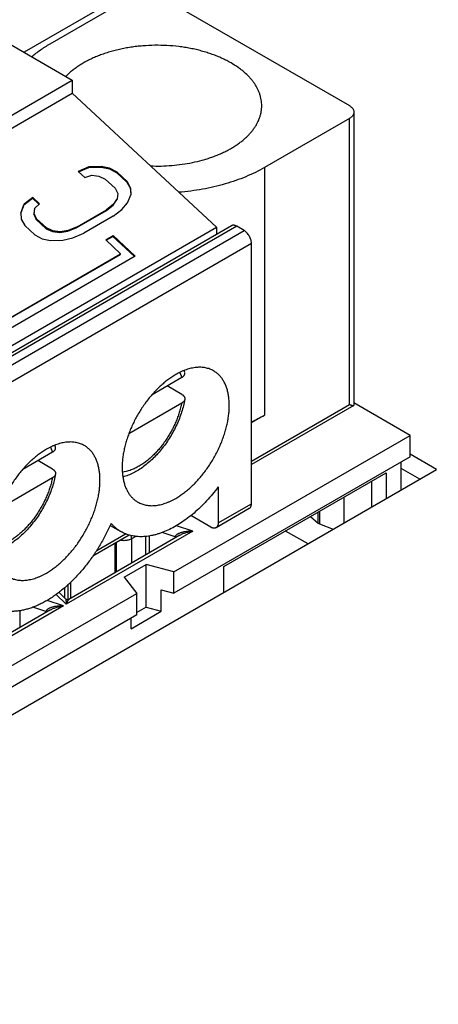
# Model space of a CAD drawing. Header units: inches. Extents: x 0 to 34, y 0 to 22.
# Tile 95 of 118: x 29.146 to 29.461, y 13.664 to 14.405. Entities that reach past the tile are written whole.
import ezdxf

# ---------------------------------------------------------------- set-up
doc = ezdxf.new("R2010")
doc.units = ezdxf.units.IN
doc.header["$LTSCALE"] = 1.87
doc.header["$MEASUREMENT"] = 0
doc.layers.get('0').update_dxf_attribs({"linetype": 'CONTINUOUS'})

msp = doc.modelspace()

# ---------------------------------------------------------------- linework, layer by layer
at = {"color": 7, "linetype": 'CONTINUOUS'}
for p, q in [((30.3482, 15.07282), (29.14923, 14.38055)), ((29.00453, 14.4641), (29.18548, 14.35962)), ((29.16878, 14.38695), (29.2328, 14.42392)), ((29.24951, 14.42392), (29.39427, 14.34034)), ((28.79573, 14.13459), (29.18548, 14.35962)), ((29.18548, 14.35962), (29.18548, 14.34973)), ((28.79573, 14.1247), (29.18548, 14.34973)), ((29.29405, 14.24872), (29.18548, 14.34973)), ((29.39773, 14.33552), (29.39773, 14.11483)), ((29.39427, 14.33069), (29.33024, 14.29372)), ((29.39427, 14.11533), (29.39427, 14.33069)), ((29.19806, 14.29431), (29.18982, 14.29081)), ((29.19482, 14.28617), (29.18982, 14.29081)), ((29.19016, 14.2905), (29.1979, 14.29379)), ((29.1979, 14.29379), (29.19806, 14.29431)), ((29.1979, 14.29379), (29.20715, 14.29412)), ((29.20731, 14.29464), (29.19806, 14.29431)), ((29.20715, 14.29412), (29.20731, 14.29464)), ((29.20715, 14.29412), (29.21344, 14.29273)), ((29.2136, 14.29325), (29.20731, 14.29464)), ((29.21344, 14.29273), (29.2136, 14.29325)), ((29.21344, 14.29273), (29.21908, 14.28972)), ((29.21924, 14.29024), (29.2136, 14.29325)), ((29.21908, 14.28972), (29.21924, 14.29024)), ((29.21908, 14.28972), (29.22657, 14.28275)), ((29.21924, 14.29024), (29.22673, 14.28327)), ((29.33024, 14.29372), (29.33024, 14.10729)), ((29.19482, 14.28617), (29.20009, 14.28796)), ((29.20009, 14.28796), (29.20555, 14.28735)), ((29.20555, 14.28735), (29.21036, 14.28511)), ((29.21784, 14.27814), (29.21036, 14.28511)), ((29.22657, 14.28275), (29.22673, 14.28327)), ((29.22657, 14.28275), (29.22924, 14.27802)), ((29.22941, 14.27855), (29.22673, 14.28327)), ((29.21784, 14.27814), (29.21969, 14.27419)), ((29.21969, 14.27419), (29.21922, 14.27016)), ((29.22924, 14.27802), (29.22941, 14.27855)), ((29.22924, 14.27802), (29.2296, 14.27331)), ((29.22977, 14.27374), (29.22941, 14.27855)), ((29.14903, 14.26558), (29.1556, 14.27063)), ((29.15577, 14.27115), (29.14919, 14.2661)), ((29.1556, 14.27063), (29.15577, 14.27115)), ((29.1556, 14.27063), (29.16039, 14.26617)), ((29.15577, 14.27115), (29.16076, 14.2665)), ((29.21628, 14.26552), (29.21906, 14.26964)), ((29.21922, 14.27016), (29.21645, 14.26604)), ((29.21906, 14.26964), (29.21922, 14.27016)), ((29.22292, 14.26225), (29.22718, 14.26722)), ((29.22718, 14.26722), (29.22977, 14.27374)), ((29.14919, 14.2661), (29.1466, 14.25958)), ((29.1466, 14.25958), (29.14696, 14.25478)), ((29.14661, 14.25949), (29.14903, 14.26558)), ((29.14903, 14.26558), (29.14919, 14.2661)), ((29.15698, 14.26264), (29.15652, 14.25861)), ((29.15668, 14.25913), (29.15715, 14.26317)), ((29.15698, 14.26264), (29.15715, 14.26317)), ((29.15715, 14.26317), (29.16076, 14.2665)), ((29.18898, 14.2485), (29.21119, 14.26133)), ((29.18914, 14.24903), (29.21135, 14.26185)), ((29.21119, 14.26133), (29.21628, 14.26552)), ((29.21119, 14.26133), (29.21135, 14.26185)), ((29.21645, 14.26604), (29.21135, 14.26185)), ((29.21628, 14.26552), (29.21645, 14.26604)), ((29.21635, 14.25721), (29.22292, 14.26225)), ((29.14696, 14.25478), (29.14964, 14.25005)), ((29.15652, 14.25861), (29.15668, 14.25913)), ((29.15652, 14.25861), (29.15837, 14.25466)), ((29.15853, 14.25518), (29.15668, 14.25913)), ((29.15837, 14.25466), (29.15853, 14.25518)), ((29.15837, 14.25466), (29.16585, 14.24769)), ((29.15853, 14.25518), (29.16602, 14.24822)), ((29.21635, 14.25721), (29.19413, 14.24438)), ((29.30542, 14.24991), (28.89898, 14.01523)), ((29.30936, 14.24952), (28.90291, 14.01484)), ((28.90431, 14.02368), (29.29405, 14.24872)), ((28.90848, 14.01163), (29.31493, 14.2463)), ((29.15713, 14.24309), (29.14964, 14.25005)), ((29.16585, 14.24769), (29.16602, 14.24822)), ((29.16585, 14.24769), (29.17066, 14.24545)), ((29.17082, 14.24597), (29.16602, 14.24822)), ((29.17066, 14.24545), (29.17082, 14.24597)), ((29.17066, 14.24545), (29.17612, 14.24484)), ((29.17628, 14.24536), (29.17082, 14.24597)), ((29.17612, 14.24484), (29.18223, 14.24586)), ((29.17612, 14.24484), (29.17628, 14.24536)), ((29.18239, 14.24638), (29.17628, 14.24536)), ((29.18223, 14.24586), (29.18898, 14.2485)), ((29.18223, 14.24586), (29.18239, 14.24638)), ((29.18914, 14.24903), (29.18239, 14.24638)), ((29.1859, 14.24088), (29.19413, 14.24438)), ((29.18898, 14.2485), (29.18914, 14.24903)), ((29.29405, 14.24872), (29.29405, 14.24334)), ((29.31493, 14.2463), (29.30936, 14.24952)), ((29.15713, 14.24309), (29.16277, 14.24007)), ((29.16277, 14.24007), (29.16906, 14.23868)), ((29.16906, 14.23868), (29.17831, 14.23901)), ((29.17831, 14.23901), (29.1859, 14.24088)), ((29.21066, 14.23924), (29.21623, 14.24245)), ((29.22193, 14.22876), (29.21066, 14.23924)), ((29.21094, 14.23897), (29.21607, 14.24193)), ((29.21607, 14.24193), (29.21623, 14.24245)), ((29.21607, 14.24193), (29.23237, 14.22676)), ((29.21623, 14.24245), (29.23282, 14.22702)), ((29.3205, 14.23666), (28.91405, 14.00198)), ((29.3205, 14.04058), (29.3205, 14.23666)), ((29.23282, 14.22702), (29.04285, 14.11733)), ((29.04293, 14.12498), (29.22176, 14.22824)), ((29.04309, 14.1255), (29.22193, 14.22876)), ((29.22176, 14.22824), (29.22193, 14.22876)), ((29.26793, 14.1356), (29.24557, 14.12269)), ((29.26661, 14.1395), (29.26793, 14.1356)), ((29.26809, 14.12283), (29.25695, 14.12926)), ((29.26793, 14.11631), (29.22808, 14.0933)), ((29.3205, 14.07273), (29.39427, 14.11533)), ((29.3976, 14.11458), (29.3205, 14.07007)), ((29.3976, 14.11458), (29.39773, 14.11482)), ((29.4402, 14.09202), (29.39773, 14.11654)), ((29.3205, 14.10166), (29.33024, 14.10729)), ((29.26204, 13.98915), (29.4402, 14.09202)), ((29.4402, 14.07595), (29.4402, 14.09202)), ((29.16917, 14.08324), (29.1705, 14.07934)), ((29.1705, 14.07934), (29.14814, 14.06643)), ((29.4402, 14.07595), (29.26204, 13.97308)), ((29.46, 14.06642), (29.4402, 14.07785)), ((28.76231, 13.66358), (29.46, 14.06642)), ((29.17065, 14.06657), (29.15952, 14.073)), ((29.43324, 14.05097), (29.43324, 14.07193)), ((29.44728, 14.05907), (29.43324, 14.06717)), ((29.1705, 14.06005), (29.13065, 14.03704)), ((29.29962, 13.99317), (29.42211, 14.06389)), ((29.42211, 14.06389), (29.42211, 14.04454)), ((29.29544, 14.05321), (29.29544, 14.02611)), ((29.41097, 14.05746), (29.41097, 14.03811)), ((29.39014, 14.04544), (29.39014, 14.02608)), ((29.31887, 14.03697), (29.29381, 14.02251)), ((29.29544, 14.02611), (29.3205, 14.04058)), ((29.28987, 14.0229), (29.27483, 14.03159)), ((29.36496, 14.0309), (29.37089, 14.02601)), ((29.37089, 14.02601), (29.37089, 14.03432)), ((29.37185, 14.03487), (29.37185, 14.02545)), ((29.21404, 14.02425), (29.22209, 14.0196)), ((29.27632, 14.0199), (29.26395, 14.02402)), ((29.37089, 14.02601), (29.37133, 14.02571)), ((29.37133, 14.02571), (29.37185, 14.02545)), ((29.37185, 14.02545), (29.38197, 14.02136)), ((29.27632, 14.0199), (29.18094, 13.96483)), ((29.2666, 14.01695), (29.18278, 13.96855)), ((29.22846, 14.01693), (29.20095, 14.00104)), ((29.20385, 14.00538), (29.22557, 14.01792)), ((29.22964, 14.01662), (29.23002, 14.01406)), ((29.23333, 14.01597), (29.23002, 14.01406)), ((29.24092, 14.00212), (29.24092, 14.01591)), ((29.2433, 14.01621), (29.2433, 14.0035)), ((29.26289, 14.01561), (29.2532, 14.01885)), ((29.26289, 14.01561), (29.26274, 14.01472)), ((29.26289, 14.01561), (29.2635, 14.01516)), ((29.36313, 14.01048), (29.34607, 14.01999)), ((29.21749, 14.01059), (29.21749, 13.98859)), ((29.21888, 13.9894), (29.21888, 14.0114)), ((29.23002, 14.01406), (29.23002, 13.99583)), ((29.22445, 13.98513), (29.24116, 13.99477)), ((29.26204, 13.98915), (29.24116, 13.99477)), ((29.24116, 13.96263), (29.24116, 13.99477)), ((29.29962, 13.97381), (29.29962, 13.99317)), ((29.22445, 13.98513), (29.23419, 13.97307)), ((29.26204, 13.97308), (29.26204, 13.98915)), ((29.17991, 13.96938), (29.17991, 13.97742)), ((29.18222, 13.97947), (29.18222, 13.96834)), ((29.18409, 13.98121), (29.18409, 13.96931)), ((28.76372, 13.70143), (29.23419, 13.97307)), ((29.17345, 13.97231), (29.18094, 13.96483)), ((29.18044, 13.96886), (29.17548, 13.97382)), ((29.23419, 13.957), (29.23419, 13.97307)), ((29.25255, 13.97563), (29.26204, 13.97308)), ((29.25255, 13.95956), (29.25255, 13.97563)), ((29.17888, 13.96364), (29.0835, 13.90857)), ((29.16546, 13.95935), (29.15576, 13.96259)), ((29.17888, 13.96364), (29.16652, 13.96776)), ((29.1809, 13.96852), (29.18073, 13.96862)), ((29.18278, 13.96855), (29.18275, 13.96853)), ((29.24116, 13.96263), (29.23419, 13.95861)), ((29.24116, 13.96263), (29.25255, 13.95956)), ((29.23419, 13.957), (28.76372, 13.68535)), ((29.16917, 13.96069), (29.08534, 13.91229)), ((29.14586, 13.95995), (29.14586, 13.94724)), ((29.16531, 13.95847), (29.16546, 13.95935)), ((29.16606, 13.9589), (29.16546, 13.95935)), ((29.22976, 13.94641), (29.25255, 13.95956)), ((29.22976, 13.94641), (29.22976, 13.95444))]:
    msp.add_line(p, q, dxfattribs=at)
msp.add_lwpolyline([(29.18275, 13.96853), (29.18259, 13.96846), (29.18241, 13.96839), (29.18223, 13.96834), (29.18204, 13.96831), (29.18184, 13.96829), (29.18164, 13.9683), (29.18145, 13.96833), (29.18126, 13.96837), (29.18107, 13.96844), (29.1809, 13.96852), (29.18073, 13.96862), (29.18058, 13.96873), (29.18043, 13.96886)], dxfattribs=at)
for centre, radius, start, end in [((29.23341, 14.13138), 0.03777, 12.44388, 14.69417), ((29.2719, 14.20862), 0.11693, 294.55872, 299.92729), ((29.13597, 14.07512), 0.03777, 12.44388, 14.69417)]:
    msp.add_arc(centre, radius, start, end, dxfattribs=at)
for points, knots in [([(29.15492, 14.37726), (29.15595, 14.37814), (29.15809, 14.37987), (29.16146, 14.38234), (29.16503, 14.38472), (29.16751, 14.38622), (29.16878, 14.38695)], [0, 0, 0, 0, 0.2403, 0.487089, 0.740347, 1, 1, 1, 1]), ([(29.30519, 14.37249), (29.3041, 14.37311), (29.30186, 14.37433), (29.29837, 14.37602), (29.29473, 14.37759), (29.29093, 14.37903), (29.28699, 14.38035), (29.28293, 14.38153), (29.27876, 14.38257), (29.27449, 14.38348), (29.27014, 14.38424), (29.26422, 14.38506), (29.25671, 14.38571), (29.24764, 14.38589), (29.24008, 14.38553), (29.23409, 14.38495), (29.22966, 14.38436), (29.22529, 14.38362), (29.22101, 14.38275), (29.21682, 14.38173), (29.21273, 14.38057), (29.20878, 14.37927), (29.20495, 14.37785), (29.20128, 14.37631), (29.19776, 14.37464), (29.19442, 14.37286), (29.19126, 14.37097), (29.18829, 14.36897), (29.18467, 14.36624), (29.18218, 14.36398), (29.18066, 14.3624)], [0, 0, 0, 0, 0.02847, 0.057723, 0.087724, 0.118429, 0.149791, 0.181755, 0.214261, 0.247247, 0.280645, 0.314387, 0.382598, 0.451293, 0.519862, 0.553914, 0.587709, 0.621173, 0.654237, 0.686833, 0.718898, 0.75037, 0.781196, 0.811325, 0.840713, 0.869324, 0.897129, 0.924107, 0.950247, 1, 1, 1, 1]), ([(29.32825, 14.34034), (29.32825, 14.34108), (29.32818, 14.34257), (29.3279, 14.34481), (29.32742, 14.34703), (29.32676, 14.34923), (29.32591, 14.35141), (29.32487, 14.35357), (29.32366, 14.35569), (29.32226, 14.35777), (29.32069, 14.35981), (29.31834, 14.36251), (29.31567, 14.36506), (29.31275, 14.36746), (29.30953, 14.36983), (29.30696, 14.37146), (29.30519, 14.37249)], [0, 0, 0, 0, 0.053903, 0.108064, 0.162735, 0.218157, 0.274554, 0.332128, 0.39106, 0.451505, 0.513593, 0.577429, 0.710591, 0.780061, 0.851464, 1, 1, 1, 1]), ([(29.24433, 14.29497), (29.24701, 14.29487), (29.25237, 14.29482), (29.26038, 14.29523), (29.26827, 14.2961), (29.27597, 14.29743), (29.2822, 14.29893), (29.28702, 14.30034), (29.29051, 14.3015), (29.29389, 14.30276), (29.29716, 14.30412), (29.3003, 14.30557), (29.30331, 14.30712), (29.30618, 14.30875), (29.3089, 14.31046), (29.31147, 14.31225), (29.31387, 14.31412), (29.31611, 14.31605), (29.31817, 14.31805), (29.32006, 14.3201), (29.32176, 14.32221), (29.32327, 14.32437), (29.32459, 14.32657), (29.32571, 14.32881), (29.32663, 14.33108), (29.32735, 14.33337), (29.32787, 14.33568), (29.32818, 14.33801), (29.32825, 14.33956), (29.32825, 14.34034)], [0, 0, 0, 0, 0.077055, 0.153919, 0.230059, 0.304958, 0.378126, 0.413924, 0.449124, 0.483679, 0.517544, 0.550682, 0.583058, 0.614643, 0.645418, 0.675367, 0.704483, 0.732769, 0.760236, 0.786904, 0.812806, 0.837985, 0.862494, 0.886402, 0.909785, 0.932734, 0.955347, 0.977731, 1, 1, 1, 1]), ([(29.39427, 14.34034), (29.39454, 14.34018), (29.39504, 14.33986), (29.39574, 14.33933), (29.39634, 14.33875), (29.39684, 14.33815), (29.39723, 14.33751), (29.39752, 14.33686), (29.39769, 14.33619), (29.39773, 14.33574), (29.39773, 14.33552)], [0, 0, 0, 0, 0.148603, 0.289494, 0.422716, 0.548635, 0.667994, 0.781934, 0.891985, 1, 1, 1, 1]), ([(29.39773, 14.33552), (29.39773, 14.33529), (29.39769, 14.33484), (29.39752, 14.33417), (29.39723, 14.33352), (29.39684, 14.33288), (29.39634, 14.33228), (29.39574, 14.3317), (29.39504, 14.33117), (29.39454, 14.33085), (29.39427, 14.33069)], [0, 0, 0, 0, 0.108015, 0.218066, 0.332006, 0.451365, 0.577284, 0.710506, 0.851397, 1, 1, 1, 1]), ([(29.33024, 14.29372), (29.32803, 14.29245), (29.32345, 14.29001), (29.31623, 14.28675), (29.30857, 14.28384), (29.30054, 14.28129), (29.29219, 14.27912), (29.28355, 14.27734), (29.2747, 14.27597), (29.26872, 14.27533), (29.26571, 14.27508)], [0, 0, 0, 0, 0.112867, 0.229955, 0.350962, 0.475516, 0.60319, 0.733508, 0.865959, 1, 1, 1, 1]), ([(29.30936, 14.24952), (29.30918, 14.24962), (29.30883, 14.24981), (29.30829, 14.25003), (29.30776, 14.25018), (29.30724, 14.25027), (29.30674, 14.25029), (29.30627, 14.25023), (29.30583, 14.25011), (29.30555, 14.24998), (29.30542, 14.24991)], [0, 0, 0, 0, 0.148609, 0.289505, 0.422729, 0.54865, 0.668007, 0.781943, 0.89199, 1, 1, 1, 1]), ([(29.3205, 14.23666), (29.3205, 14.23688), (29.32048, 14.23732), (29.3204, 14.23799), (29.32026, 14.23867), (29.32001, 14.23962), (29.31958, 14.2408), (29.31889, 14.24216), (29.31805, 14.24344), (29.31725, 14.24441), (29.31656, 14.24509), (29.31603, 14.24555), (29.31549, 14.24596), (29.31512, 14.2462), (29.31493, 14.2463)], [0, 0, 0, 0, 0.05585, 0.114202, 0.174818, 0.237402, 0.367011, 0.499994, 0.632978, 0.762589, 0.825175, 0.885793, 0.944148, 1, 1, 1, 1]), ([(29.29197, 14.14064), (29.2915, 14.14091), (29.29054, 14.14141), (29.28904, 14.14204), (29.28747, 14.14255), (29.28585, 14.14293), (29.28417, 14.14319), (29.28244, 14.14332), (29.28067, 14.14332), (29.27886, 14.1432), (29.27701, 14.14296), (29.27446, 14.14246), (29.27189, 14.14171), (29.26933, 14.14074), (29.26667, 14.13958), (29.26471, 14.13856), (29.26343, 14.13781)], [0, 0, 0, 0, 0.0539, 0.108058, 0.162727, 0.218147, 0.274542, 0.332115, 0.391046, 0.451491, 0.513579, 0.577416, 0.710581, 0.780052, 0.851458, 1, 1, 1, 1]), ([(29.26343, 14.04459), (29.26444, 14.04518), (29.26645, 14.04643), (29.2694, 14.04851), (29.27232, 14.05083), (29.27519, 14.05336), (29.278, 14.0561), (29.28072, 14.05903), (29.28336, 14.06213), (29.28589, 14.06539), (29.28829, 14.06879), (29.29056, 14.07231), (29.29269, 14.07593), (29.29465, 14.07963), (29.29645, 14.0834), (29.29807, 14.0872), (29.2995, 14.09103), (29.30074, 14.09486), (29.30178, 14.09868), (29.30261, 14.10245), (29.30323, 14.10616), (29.30363, 14.10979), (29.30382, 14.11332), (29.30378, 14.11673), (29.30353, 14.12), (29.30307, 14.12312), (29.30249, 14.1256), (29.30192, 14.12749), (29.3013, 14.12928), (29.30039, 14.13139), (29.29908, 14.13373), (29.29783, 14.1355), (29.29673, 14.13679), (29.29586, 14.13769), (29.29495, 14.13853), (29.294, 14.1393), (29.29301, 14.14001), (29.29232, 14.14044), (29.29197, 14.14064)], [0, 0, 0, 0, 0.030664, 0.062386, 0.095099, 0.128721, 0.163158, 0.198306, 0.23405, 0.270271, 0.306843, 0.343636, 0.380517, 0.417354, 0.454013, 0.490365, 0.526282, 0.561641, 0.596326, 0.63023, 0.663255, 0.695315, 0.726337, 0.756266, 0.785065, 0.812717, 0.839231, 0.852074, 0.864649, 0.889026, 0.912465, 0.9351, 0.946171, 0.957105, 0.967928, 0.978667, 0.989348, 1, 1, 1, 1]), ([(29.26343, 14.13781), (29.26242, 14.13723), (29.2604, 14.13598), (29.25745, 14.13389), (29.25454, 14.13158), (29.25167, 14.12904), (29.24886, 14.1263), (29.24613, 14.12338), (29.2435, 14.12028), (29.24097, 14.11702), (29.23856, 14.11362), (29.23629, 14.1101), (29.23417, 14.10648), (29.2322, 14.10278), (29.2304, 14.09901), (29.22878, 14.0952), (29.22735, 14.09137), (29.22611, 14.08754), (29.22507, 14.08373), (29.22424, 14.07996), (29.22363, 14.07625), (29.22322, 14.07262), (29.22304, 14.06909), (29.22307, 14.06568), (29.22332, 14.06241), (29.22379, 14.05929), (29.22436, 14.05681), (29.22493, 14.05492), (29.22556, 14.05313), (29.22647, 14.05102), (29.22777, 14.04868), (29.22903, 14.0469), (29.23013, 14.04561), (29.23099, 14.04471), (29.2319, 14.04388), (29.23285, 14.0431), (29.23384, 14.0424), (29.23453, 14.04197), (29.23488, 14.04177)], [0, 0, 0, 0, 0.030664, 0.062386, 0.095099, 0.128721, 0.163158, 0.198306, 0.23405, 0.270271, 0.306843, 0.343636, 0.380517, 0.417354, 0.454013, 0.490365, 0.526282, 0.561641, 0.596326, 0.63023, 0.663255, 0.695315, 0.726337, 0.756266, 0.785065, 0.812717, 0.839231, 0.852074, 0.864649, 0.889026, 0.912465, 0.9351, 0.946171, 0.957105, 0.967928, 0.978667, 0.989348, 1, 1, 1, 1]), ([(29.26793, 14.1356), (29.26815, 14.13572), (29.26855, 14.13598), (29.26909, 14.13641), (29.26955, 14.13688), (29.26991, 14.13738), (29.27017, 14.1379), (29.27033, 14.13844), (29.27037, 14.13898), (29.27033, 14.13934), (29.27029, 14.13951)], [0, 0, 0, 0, 0.150622, 0.292346, 0.425251, 0.549926, 0.667576, 0.780074, 0.889917, 1, 1, 1, 1]), ([(29.27031, 14.11917), (29.27002, 14.11757), (29.26933, 14.11435), (29.26794, 14.10955), (29.26623, 14.10476), (29.2642, 14.10001), (29.26187, 14.09535), (29.25927, 14.09082), (29.25642, 14.08647), (29.25334, 14.08232), (29.25006, 14.07841), (29.24661, 14.07479), (29.24301, 14.07149), (29.23928, 14.06852), (29.23547, 14.06593), (29.23157, 14.06373), (29.22763, 14.06195), (29.22494, 14.06105), (29.2236, 14.06068)], [0, 0, 0, 0, 0.062333, 0.126174, 0.191254, 0.257257, 0.323832, 0.390611, 0.457215, 0.523276, 0.588441, 0.65239, 0.714849, 0.775603, 0.834509, 0.891506, 0.946627, 1, 1, 1, 1]), ([(29.27031, 14.11917), (29.27029, 14.11904), (29.27022, 14.11877), (29.27005, 14.11837), (29.26983, 14.11798), (29.26945, 14.11748), (29.26897, 14.11701), (29.26841, 14.1166), (29.2681, 14.1164), (29.26793, 14.11631)], [0, 0, 0, 0, 0.107699, 0.218682, 0.334119, 0.454906, 0.714449, 0.85401, 1, 1, 1, 1]), ([(29.26809, 14.12283), (29.26829, 14.12271), (29.26866, 14.12247), (29.26917, 14.12207), (29.26959, 14.12163), (29.26992, 14.12116), (29.27017, 14.12068), (29.27032, 14.12018), (29.27037, 14.11967), (29.27034, 14.11934), (29.27031, 14.11917)], [0, 0, 0, 0, 0.150618, 0.292224, 0.424986, 0.549598, 0.66734, 0.780065, 0.890095, 1, 1, 1, 1]), ([(29.26793, 14.11631), (29.2677, 14.11513), (29.26715, 14.11274), (29.26613, 14.10918), (29.2649, 14.1056), (29.26347, 14.10204), (29.26184, 14.09851), (29.26004, 14.09504), (29.25806, 14.09165), (29.25593, 14.08838), (29.25367, 14.08523), (29.25128, 14.08223), (29.24878, 14.07941), (29.24619, 14.07677), (29.24353, 14.07435), (29.24081, 14.07215), (29.23806, 14.07019), (29.23617, 14.06903), (29.23523, 14.0685)], [0, 0, 0, 0, 0.060813, 0.123152, 0.186768, 0.25139, 0.316734, 0.382504, 0.448399, 0.514118, 0.579359, 0.643829, 0.707246, 0.769343, 0.829872, 0.888612, 0.945373, 1, 1, 1, 1]), ([(29.39427, 14.11533), (29.39447, 14.11525), (29.39487, 14.11511), (29.39543, 14.11492), (29.39594, 14.11476), (29.39633, 14.11466), (29.39662, 14.11459), (29.39681, 14.11456), (29.39698, 14.11453), (29.39714, 14.11452), (29.39728, 14.11451), (29.3974, 14.11452), (29.39751, 14.11454), (29.39757, 14.11457), (29.3976, 14.11458)], [0, 0, 0, 0, 0.189118, 0.361399, 0.516086, 0.652328, 0.713258, 0.769243, 0.820187, 0.866019, 0.906722, 0.942379, 0.973264, 1, 1, 1, 1]), ([(29.16599, 14.08155), (29.16498, 14.08097), (29.16297, 14.07972), (29.16002, 14.07764), (29.1571, 14.07532), (29.15423, 14.07278), (29.15142, 14.07005), (29.14869, 14.06712), (29.14606, 14.06402), (29.14353, 14.06076), (29.14113, 14.05736), (29.13886, 14.05384), (29.13673, 14.05022), (29.13476, 14.04652), (29.13297, 14.04275), (29.13135, 14.03894), (29.12991, 14.03511), (29.12868, 14.03128), (29.12764, 14.02747), (29.12681, 14.0237), (29.12619, 14.01999), (29.12579, 14.01636), (29.1256, 14.01283), (29.12563, 14.00942), (29.12588, 14.00615), (29.12635, 14.00303), (29.12693, 14.00055), (29.1275, 13.99866), (29.12812, 13.99687), (29.12903, 13.99476), (29.13033, 13.99242), (29.13159, 13.99065), (29.13269, 13.98935), (29.13356, 13.98845), (29.13446, 13.98762), (29.13541, 13.98684), (29.13641, 13.98614), (29.1371, 13.98571), (29.13745, 13.98551)], [0, 0, 0, 0, 0.030664, 0.062386, 0.095099, 0.128721, 0.163158, 0.198306, 0.23405, 0.270271, 0.306843, 0.343636, 0.380517, 0.417354, 0.454013, 0.490365, 0.526282, 0.561641, 0.596326, 0.63023, 0.663255, 0.695315, 0.726337, 0.756266, 0.785065, 0.812717, 0.839231, 0.852074, 0.864649, 0.889026, 0.912465, 0.9351, 0.946171, 0.957105, 0.967928, 0.978667, 0.989348, 1, 1, 1, 1]), ([(29.19454, 14.08438), (29.19407, 14.08465), (29.19311, 14.08515), (29.1916, 14.08578), (29.19004, 14.08629), (29.18841, 14.08667), (29.18674, 14.08693), (29.18501, 14.08706), (29.18324, 14.08706), (29.18142, 14.08694), (29.17957, 14.0867), (29.17702, 14.0862), (29.17446, 14.08545), (29.17189, 14.08448), (29.16923, 14.08332), (29.16728, 14.0823), (29.16599, 14.08155)], [0, 0, 0, 0, 0.0539, 0.108058, 0.162727, 0.218147, 0.274542, 0.332115, 0.391046, 0.451491, 0.513579, 0.577416, 0.710581, 0.780052, 0.851458, 1, 1, 1, 1]), ([(29.16599, 13.98834), (29.167, 13.98892), (29.16901, 13.99017), (29.17196, 13.99226), (29.17488, 13.99457), (29.17775, 13.99711), (29.18056, 13.99984), (29.18329, 14.00277), (29.18592, 14.00587), (29.18845, 14.00913), (29.19085, 14.01253), (29.19313, 14.01605), (29.19525, 14.01967), (29.19722, 14.02337), (29.19902, 14.02714), (29.20064, 14.03095), (29.20207, 14.03478), (29.20331, 14.03861), (29.20434, 14.04242), (29.20517, 14.04619), (29.20579, 14.0499), (29.20619, 14.05353), (29.20638, 14.05706), (29.20635, 14.06047), (29.2061, 14.06374), (29.20563, 14.06686), (29.20506, 14.06934), (29.20449, 14.07123), (29.20386, 14.07302), (29.20295, 14.07513), (29.20165, 14.07747), (29.20039, 14.07924), (29.19929, 14.08054), (29.19843, 14.08144), (29.19752, 14.08227), (29.19657, 14.08305), (29.19558, 14.08375), (29.19489, 14.08418), (29.19454, 14.08438)], [0, 0, 0, 0, 0.030664, 0.062386, 0.095099, 0.128721, 0.163158, 0.198306, 0.23405, 0.270271, 0.306843, 0.343636, 0.380517, 0.417354, 0.454013, 0.490365, 0.526282, 0.561641, 0.596326, 0.63023, 0.663255, 0.695315, 0.726337, 0.756266, 0.785065, 0.812717, 0.839231, 0.852074, 0.864649, 0.889026, 0.912465, 0.9351, 0.946171, 0.957105, 0.967928, 0.978667, 0.989348, 1, 1, 1, 1]), ([(29.1705, 14.07934), (29.17071, 14.07946), (29.17111, 14.07972), (29.17166, 14.08016), (29.17211, 14.08062), (29.17247, 14.08112), (29.17273, 14.08164), (29.17289, 14.08218), (29.17294, 14.08272), (29.1729, 14.08308), (29.17286, 14.08326)], [0, 0, 0, 0, 0.150622, 0.292346, 0.425251, 0.549926, 0.667576, 0.780074, 0.889917, 1, 1, 1, 1]), ([(29.17065, 14.06657), (29.17085, 14.06646), (29.17123, 14.06622), (29.17173, 14.06581), (29.17215, 14.06537), (29.17249, 14.06491), (29.17273, 14.06442), (29.17288, 14.06392), (29.17294, 14.06342), (29.17291, 14.06308), (29.17288, 14.06292)], [0, 0, 0, 0, 0.150618, 0.292224, 0.424986, 0.549598, 0.66734, 0.780065, 0.890095, 1, 1, 1, 1]), ([(29.23523, 14.0685), (29.23423, 14.06793), (29.2327, 14.06715), (29.23064, 14.06626), (29.22772, 14.06516), (29.2252, 14.06453), (29.22319, 14.0643)], [0, 0, 0, 0, 0.269819, 0.399805, 0.526471, 1, 1, 1, 1]), ([(29.17288, 14.06292), (29.17259, 14.06131), (29.17189, 14.05809), (29.17051, 14.05329), (29.16879, 14.0485), (29.16676, 14.04375), (29.16444, 14.03909), (29.16184, 14.03457), (29.15898, 14.03021), (29.1559, 14.02606), (29.15262, 14.02216), (29.14917, 14.01854), (29.14557, 14.01523), (29.14185, 14.01227), (29.13803, 14.00967), (29.13414, 14.00747), (29.13019, 14.0057), (29.1275, 14.00479), (29.12616, 14.00443)], [0, 0, 0, 0, 0.062333, 0.126174, 0.191254, 0.257257, 0.323832, 0.390611, 0.457215, 0.523276, 0.588441, 0.65239, 0.714849, 0.775603, 0.834509, 0.891506, 0.946627, 1, 1, 1, 1]), ([(29.1705, 14.06005), (29.17026, 14.05887), (29.16972, 14.05648), (29.1687, 14.05292), (29.16746, 14.04934), (29.16603, 14.04578), (29.1644, 14.04225), (29.1626, 14.03878), (29.16063, 14.0354), (29.1585, 14.03212), (29.15623, 14.02897), (29.15384, 14.02597), (29.15134, 14.02315), (29.14875, 14.02051), (29.14609, 14.01809), (29.14337, 14.01589), (29.14062, 14.01393), (29.13874, 14.01277), (29.13779, 14.01224)], [0, 0, 0, 0, 0.060813, 0.123152, 0.186768, 0.25139, 0.316734, 0.382504, 0.448399, 0.514118, 0.579359, 0.643829, 0.707246, 0.769343, 0.829872, 0.888612, 0.945373, 1, 1, 1, 1]), ([(29.17288, 14.06292), (29.17285, 14.06278), (29.17278, 14.06251), (29.17262, 14.06211), (29.17239, 14.06173), (29.17201, 14.06122), (29.17153, 14.06075), (29.17097, 14.06034), (29.17066, 14.06015), (29.1705, 14.06005)], [0, 0, 0, 0, 0.107699, 0.218682, 0.334119, 0.454906, 0.714449, 0.85401, 1, 1, 1, 1]), ([(29.29544, 14.05321), (29.29406, 14.05136), (29.29123, 14.04778), (29.28675, 14.04268), (29.2821, 14.03793), (29.27732, 14.03357), (29.27243, 14.02962), (29.26748, 14.02612), (29.2625, 14.02309), (29.25753, 14.02056), (29.25336, 14.01885), (29.25007, 14.01775), (29.24766, 14.01708), (29.24527, 14.01653), (29.24291, 14.01613), (29.2406, 14.01586), (29.23832, 14.01572), (29.23609, 14.01573), (29.23391, 14.01587), (29.23178, 14.01615), (29.22971, 14.01657), (29.2277, 14.01712), (29.22575, 14.01781), (29.22388, 14.01863), (29.22267, 14.01926), (29.22209, 14.0196)], [0, 0, 0, 0, 0.079107, 0.156916, 0.23308, 0.307279, 0.379225, 0.448673, 0.515427, 0.579348, 0.640366, 0.669795, 0.698509, 0.726526, 0.753867, 0.780562, 0.806646, 0.832164, 0.857166, 0.881709, 0.905859, 0.929685, 0.953263, 0.976674, 1, 1, 1, 1]), ([(29.23488, 14.04177), (29.23535, 14.0415), (29.23631, 14.04099), (29.23781, 14.04037), (29.23938, 14.03986), (29.241, 14.03948), (29.24268, 14.03922), (29.24441, 14.03909), (29.24618, 14.03908), (29.248, 14.0392), (29.24985, 14.03945), (29.25239, 14.03995), (29.25496, 14.0407), (29.25753, 14.04167), (29.26019, 14.04283), (29.26214, 14.04385), (29.26343, 14.04459)], [0, 0, 0, 0, 0.0539, 0.108058, 0.162727, 0.218147, 0.274542, 0.332115, 0.391046, 0.451491, 0.513579, 0.577416, 0.710581, 0.780052, 0.851458, 1, 1, 1, 1]), ([(29.31887, 14.03697), (29.319, 14.03705), (29.31924, 14.03722), (29.31957, 14.03755), (29.31985, 14.03793), (29.32009, 14.03837), (29.32027, 14.03886), (29.3204, 14.0394), (29.32048, 14.03997), (29.3205, 14.04037), (29.3205, 14.04058)], [0, 0, 0, 0, 0.108013, 0.218062, 0.332, 0.451358, 0.577277, 0.7105, 0.851394, 1, 1, 1, 1]), ([(29.21471, 14.02576), (29.21351, 14.02298), (29.21092, 14.01748), (29.20651, 14.00949), (29.20161, 14.00182), (29.19715, 13.99573), (29.19339, 13.99109), (29.19049, 13.98776), (29.18752, 13.98458), (29.18448, 13.98155), (29.18139, 13.97868), (29.17825, 13.97598), (29.17507, 13.97347), (29.17186, 13.97114), (29.16864, 13.969), (29.1654, 13.96707), (29.16217, 13.96535), (29.15895, 13.96383), (29.15575, 13.96254), (29.15258, 13.96146), (29.14946, 13.96061), (29.14638, 13.95999), (29.14336, 13.9596), (29.14041, 13.95944), (29.13753, 13.95951), (29.13475, 13.95981), (29.13205, 13.96034), (29.12946, 13.9611), (29.12699, 13.96209), (29.12541, 13.96291), (29.12465, 13.96335)], [0, 0, 0, 0, 0.07524, 0.150976, 0.226591, 0.301473, 0.338457, 0.375036, 0.411142, 0.446709, 0.481675, 0.515982, 0.549578, 0.582414, 0.614451, 0.645653, 0.675996, 0.705461, 0.73404, 0.761736, 0.788565, 0.814551, 0.839737, 0.864177, 0.887939, 0.911109, 0.933784, 0.956075, 0.978104, 1, 1, 1, 1]), ([(29.22209, 14.0196), (29.2214, 14.02), (29.22005, 14.02086), (29.21814, 14.02232), (29.21635, 14.02395), (29.21524, 14.02514), (29.21471, 14.02576)], [0, 0, 0, 0, 0.246985, 0.495194, 0.745819, 1, 1, 1, 1]), ([(29.29381, 14.02251), (29.29368, 14.02243), (29.29341, 14.02231), (29.29296, 14.02218), (29.29249, 14.02213), (29.29199, 14.02215), (29.29148, 14.02223), (29.29095, 14.02239), (29.29041, 14.02261), (29.29005, 14.0228), (29.28987, 14.0229)], [0, 0, 0, 0, 0.10801, 0.218057, 0.331993, 0.45135, 0.577271, 0.710495, 0.851391, 1, 1, 1, 1]), ([(29.29544, 14.02611), (29.29544, 14.02591), (29.29543, 14.02551), (29.29535, 14.02493), (29.29522, 14.02439), (29.29503, 14.0239), (29.2948, 14.02346), (29.29452, 14.02308), (29.29419, 14.02276), (29.29394, 14.02258), (29.29381, 14.02251)], [0, 0, 0, 0, 0.148606, 0.2895, 0.422723, 0.548642, 0.668, 0.781938, 0.891987, 1, 1, 1, 1]), ([(29.27632, 14.0199), (29.27567, 14.01991), (29.27438, 14.0199), (29.27245, 14.01978), (29.27085, 14.01957), (29.2696, 14.01934), (29.26867, 14.01913), (29.26776, 14.01888), (29.26687, 14.01859), (29.26601, 14.01826), (29.26533, 14.01793), (29.26481, 14.01764), (29.26444, 14.0174), (29.2641, 14.01715), (29.26377, 14.01688), (29.26348, 14.01659), (29.26323, 14.01629), (29.26303, 14.01596), (29.26293, 14.01573), (29.26289, 14.01561)], [0, 0, 0, 0, 0.132127, 0.263824, 0.39477, 0.459833, 0.524511, 0.588695, 0.652237, 0.714926, 0.776463, 0.806677, 0.836427, 0.865628, 0.894181, 0.921979, 0.948918, 0.974925, 1, 1, 1, 1]), ([(29.2666, 14.01695), (29.26697, 14.01716), (29.26772, 14.01756), (29.26889, 14.01807), (29.27009, 14.01852), (29.27132, 14.01891), (29.27255, 14.01924), (29.27421, 14.0196), (29.27548, 14.0198), (29.27632, 14.0199)], [0, 0, 0, 0, 0.124261, 0.249376, 0.374865, 0.500427, 0.62586, 0.751016, 1, 1, 1, 1]), ([(29.23002, 14.01406), (29.22975, 14.0139), (29.22916, 14.01361), (29.22821, 14.01326), (29.22719, 14.013), (29.22612, 14.01282), (29.22501, 14.01273), (29.22389, 14.01273), (29.22278, 14.01282), (29.22205, 14.01294), (29.22169, 14.01302)], [0, 0, 0, 0, 0.110962, 0.228789, 0.35232, 0.480112, 0.610533, 0.741836, 0.87224, 1, 1, 1, 1]), ([(29.13745, 13.98551), (29.13791, 13.98524), (29.13887, 13.98474), (29.14038, 13.98411), (29.14194, 13.9836), (29.14357, 13.98322), (29.14525, 13.98296), (29.14697, 13.98283), (29.14875, 13.98283), (29.15056, 13.98295), (29.15241, 13.98319), (29.15496, 13.98369), (29.15753, 13.98444), (29.16009, 13.98541), (29.16275, 13.98657), (29.1647, 13.98759), (29.16599, 13.98834)], [0, 0, 0, 0, 0.0539, 0.108058, 0.162727, 0.218147, 0.274542, 0.332115, 0.391046, 0.451491, 0.513579, 0.577416, 0.710581, 0.780052, 0.851458, 1, 1, 1, 1]), ([(29.17888, 13.96364), (29.17823, 13.96365), (29.17694, 13.96364), (29.17501, 13.96352), (29.17342, 13.96331), (29.17216, 13.96308), (29.17123, 13.96287), (29.17032, 13.96262), (29.16943, 13.96234), (29.16858, 13.962), (29.16789, 13.96167), (29.16738, 13.96138), (29.16701, 13.96114), (29.16666, 13.96089), (29.16634, 13.96062), (29.16605, 13.96033), (29.1658, 13.96003), (29.16559, 13.9597), (29.16549, 13.95947), (29.16546, 13.95935)], [0, 0, 0, 0, 0.132126, 0.263823, 0.39477, 0.459832, 0.52451, 0.588695, 0.652237, 0.714926, 0.776462, 0.806677, 0.836427, 0.865628, 0.894181, 0.921979, 0.948918, 0.974925, 1, 1, 1, 1]), ([(29.16917, 13.96069), (29.16953, 13.9609), (29.17029, 13.9613), (29.17146, 13.96181), (29.17266, 13.96226), (29.17388, 13.96265), (29.17512, 13.96298), (29.17637, 13.96325), (29.17762, 13.96348), (29.17846, 13.96359), (29.17888, 13.96364)], [0, 0, 0, 0, 0.124255, 0.249363, 0.374845, 0.500401, 0.625827, 0.750978, 0.875736, 1, 1, 1, 1]), ([(29.18043, 13.96886), (29.18044, 13.96885), (29.18046, 13.96883), (29.18048, 13.96879), (29.1805, 13.96875), (29.18053, 13.96867), (29.18056, 13.96855), (29.18059, 13.96839), (29.18063, 13.9682), (29.18066, 13.96799), (29.18069, 13.96775), (29.18073, 13.96739), (29.18078, 13.96691), (29.18083, 13.96627), (29.18089, 13.96557), (29.18092, 13.96508), (29.18094, 13.96483)], [0, 0, 0, 0, 0.008518, 0.018952, 0.031345, 0.045668, 0.07982, 0.120831, 0.168126, 0.221192, 0.279597, 0.342972, 0.483429, 0.640609, 0.813119, 1, 1, 1, 1]), ([(29.18278, 13.96855), (29.18276, 13.96854), (29.18273, 13.96852), (29.18266, 13.96847), (29.18258, 13.96838), (29.18248, 13.96825), (29.18237, 13.9681), (29.18226, 13.96792), (29.1821, 13.96765), (29.18191, 13.96726), (29.18167, 13.96674), (29.18142, 13.96615), (29.18118, 13.96551), (29.18102, 13.96506), (29.18094, 13.96483)], [0, 0, 0, 0, 0.013125, 0.027686, 0.061148, 0.10027, 0.14474, 0.194228, 0.248413, 0.369746, 0.506836, 0.658236, 0.822878, 1, 1, 1, 1])]:
    msp.add_open_spline(points, degree=3, knots=knots, dxfattribs=at)

doc.saveas('drawing.dxf')
